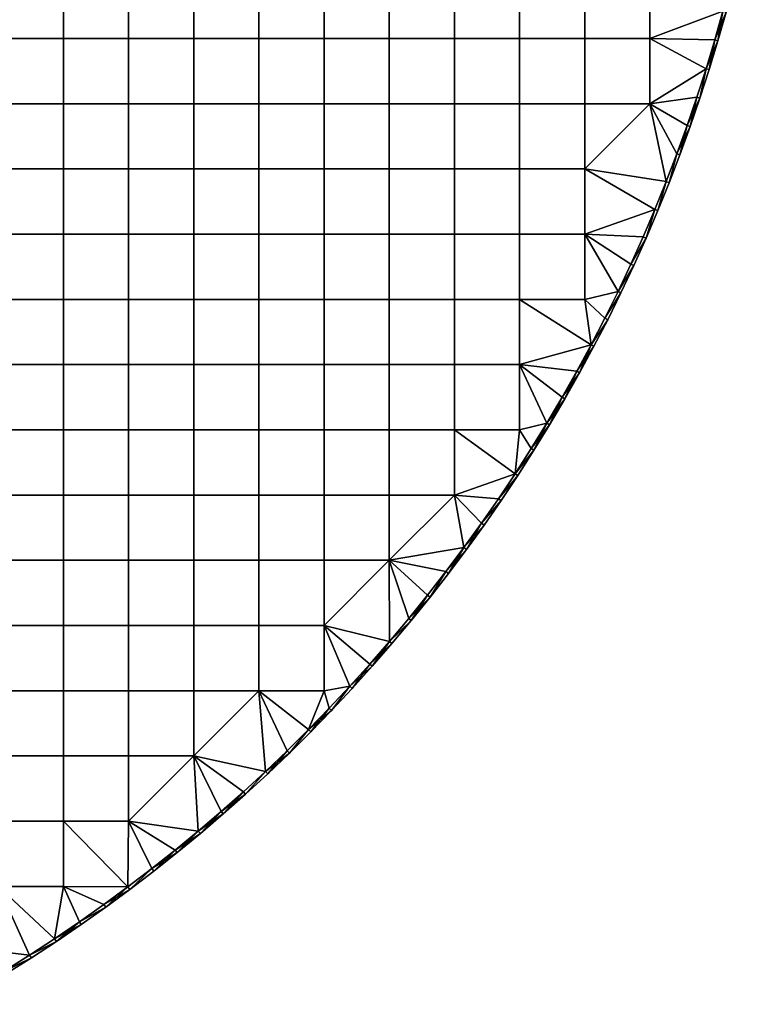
# Model space of a CAD drawing. Header units: millimetres. Extents: x -500 to 500, y -500 to 500.
# Tile 126 of 142: x 266 to 491, y -435 to -134. Entities that reach past the tile are written whole.
import ezdxf

# ---------------------------------------------------------------- set-up
doc = ezdxf.new("R2010")
doc.units = ezdxf.units.MM
doc.header["$MEASUREMENT"] = 0
doc.layers.add('Predefinito', color=7, linetype='Continuous')

msp = doc.modelspace()

# ---------------------------------------------------------------- meshes
at = {"layer": 'Predefinito'}
mesh = msp.add_polyface(dxfattribs=at)
corners = [(279.44, -99.8, 722.01), (279.44, -79.84, 722.01), (259.48, -79.84, 722.01), (259.48, -99.8, 722.01), (279.44, -119.76, 722.01), (259.48, -119.76, 722.01), (299.4, -119.76, 722.01), (299.4, -99.8, 722.01), (319.36, -119.76, 722.01), (319.36, -99.8, 722.01), (339.32, -119.76, 722.01), (339.32, -99.8, 722.01), (359.28, -119.76, 722.01), (359.28, -99.8, 722.01), (279.44, -139.72, 722.01), (259.48, -139.72, 722.01), (299.4, -139.72, 722.01), (319.36, -139.72, 722.01), (339.32, -139.72, 722.01), (359.28, -139.72, 722.01), (279.44, -159.68, 722.01), (259.48, -159.68, 722.01), (299.4, -159.68, 722.01), (319.36, -159.68, 722.01), (339.32, -159.68, 722.01), (359.28, -159.68, 722.01), (279.44, -179.64, 722.01), (259.48, -179.64, 722.01), (299.4, -179.64, 722.01), (319.36, -179.64, 722.01), (339.32, -179.64, 722.01), (359.28, -179.64, 722.01), (259.48, -199.6, 722.01), (239.52, -179.64, 722.01), (239.52, -199.6, 722.01), (279.44, -199.6, 722.01), (299.4, -199.6, 722.01), (319.36, -199.6, 722.01), (339.32, -199.6, 722.01), (359.28, -199.6, 722.01), (259.48, -119.76, 710.01), (239.52, -119.76, 710.01), (239.52, -99.8, 710.01), (259.48, -99.8, 710.01), (279.44, -119.76, 710.01), (279.44, -99.8, 710.01), (299.4, -119.76, 710.01), (299.4, -99.8, 710.01), (319.36, -119.76, 710.01), (319.36, -99.8, 710.01), (339.32, -119.76, 710.01), (339.32, -99.8, 710.01), (359.28, -119.76, 710.01), (359.28, -99.8, 710.01), (259.48, -139.72, 710.01), (239.52, -139.72, 710.01), (279.44, -139.72, 710.01), (299.4, -139.72, 710.01), (319.36, -139.72, 710.01), (339.32, -139.72, 710.01), (359.28, -139.72, 710.01), (259.48, -159.68, 710.01), (239.52, -159.68, 710.01), (279.44, -159.68, 710.01), (299.4, -159.68, 710.01), (319.36, -159.68, 710.01), (339.32, -159.68, 710.01), (259.48, -179.64, 710.01), (239.52, -179.64, 710.01), (279.44, -179.64, 710.01), (299.4, -179.64, 710.01), (319.36, -179.64, 710.01), (339.32, -179.64, 710.01), (259.48, -199.6, 710.01), (239.52, -199.6, 710.01), (279.44, -199.6, 710.01), (299.4, -199.6, 710.01), (319.36, -199.6, 710.01), (339.32, -199.6, 710.01)]
mesh.append_faces([[corners[k] for k in face] for face in [(0, 1, 2, 3), (4, 0, 3, 5), (6, 7, 0, 4), (8, 9, 7, 6), (10, 11, 9, 8), (12, 13, 11, 10), (14, 4, 5, 15), (16, 6, 4, 14), (17, 8, 6, 16), (18, 10, 8, 17), (19, 12, 10, 18), (20, 14, 15, 21), (22, 16, 14, 20), (23, 17, 16, 22), (24, 18, 17, 23), (25, 19, 18, 24), (26, 20, 21, 27), (28, 22, 20, 26), (29, 23, 22, 28), (30, 24, 23, 29), (31, 25, 24, 30), (32, 27, 33, 34), (35, 26, 27, 32), (36, 28, 26, 35), (37, 29, 28, 36), (38, 30, 29, 37), (39, 31, 30, 38), (40, 41, 42, 43), (44, 40, 43, 45), (46, 44, 45, 47), (48, 46, 47, 49), (50, 48, 49, 51), (52, 50, 51, 53), (54, 55, 41, 40), (56, 54, 40, 44), (57, 56, 44, 46), (58, 57, 46, 48), (59, 58, 48, 50), (60, 59, 50, 52), (61, 62, 55, 54), (63, 61, 54, 56), (64, 63, 56, 57), (65, 64, 57, 58), (66, 65, 58, 59), (67, 68, 62, 61), (69, 67, 61, 63), (70, 69, 63, 64), (71, 70, 64, 65), (72, 71, 65, 66), (73, 74, 68, 67), (75, 73, 67, 69), (76, 75, 69, 70), (77, 76, 70, 71), (78, 77, 71, 72)]])
mesh = msp.add_polyface(dxfattribs=at)
corners = [(487.9, -104.64, 722.01), (485.9, -113.59, 722.01), (488.88, -104.85, 721.01), (483.73, -122.5, 722.01), (484.7, -122.74, 721.01), (481.4, -131.36, 722.01), (482.36, -131.63, 721.01), (478.9, -140.18, 722.01), (476.25, -148.96, 722.01), (479.86, -140.47, 721.01), (474.38, -158, 721.01), (477.2, -149.26, 721.01), (486.87, -113.82, 721.01), (490.73, -95.86, 721.01), (476.25, -148.96, 710.01), (478.9, -140.18, 710.01), (477.2, -149.26, 711.01), (481.4, -131.36, 710.01), (479.86, -140.47, 711.01), (483.73, -122.5, 710.01), (484.7, -122.74, 711.01), (485.9, -113.59, 710.01), (486.87, -113.82, 711.01), (487.9, -104.64, 710.01), (488.88, -104.85, 711.01), (490.73, -95.86, 711.01), (482.36, -131.63, 711.01), (474.38, -158, 711.01), (488.88, -104.85, 721.01), (486.87, -113.82, 721.01), (486.87, -113.82, 711.01), (484.7, -122.74, 721.01), (484.7, -122.74, 711.01), (482.36, -131.63, 721.01), (482.36, -131.63, 711.01), (479.86, -140.47, 721.01), (479.86, -140.47, 711.01), (477.2, -149.26, 721.01), (474.38, -158, 721.01), (477.2, -149.26, 711.01), (488.88, -104.85, 711.01), (490.73, -95.86, 711.01), (479.04, -99.8, 722.01), (459.08, -99.8, 722.01), (459.08, -119.76, 722.01), (476.25, -148.96, 722.01), (478.9, -140.18, 722.01), (459.08, -139.72, 722.01), (481.4, -131.36, 722.01), (483.73, -122.5, 722.01), (485.9, -113.59, 722.01), (487.9, -104.64, 722.01), (489.74, -95.66, 722.01), (459.08, -159.68, 722.01), (479.04, -99.8, 710.01), (459.08, -119.76, 710.01), (459.08, -99.8, 710.01), (476.25, -148.96, 710.01), (459.08, -139.72, 710.01), (478.9, -140.18, 710.01), (481.4, -131.36, 710.01), (483.73, -122.5, 710.01), (485.9, -113.59, 710.01), (487.9, -104.64, 710.01), (489.74, -95.66, 710.01)]
mesh.append_faces([[corners[k] for k in face] for face in [(0, 1, 2, 2), (1, 3, 4, 4), (3, 5, 6, 6), (5, 7, 6, 6), (7, 8, 9, 9), (10, 11, 8, 8), (11, 9, 8, 8), (9, 6, 7, 7), (6, 4, 3, 3), (4, 12, 1, 1), (12, 2, 1, 1), (2, 13, 0, 0), (14, 15, 16, 16), (15, 17, 18, 18), (17, 19, 20, 20), (19, 21, 22, 22), (21, 23, 24, 24), (25, 24, 23, 23), (24, 22, 21, 21), (22, 20, 19, 19), (20, 26, 17, 17), (26, 18, 17, 17), (18, 16, 15, 15), (16, 27, 14, 14), (28, 29, 30, 30), (29, 31, 32, 32), (31, 33, 34, 34), (33, 35, 36, 36), (35, 37, 36, 36), (37, 38, 39, 39), (39, 36, 37, 37), (36, 34, 33, 33), (34, 32, 31, 31), (32, 30, 29, 29), (30, 40, 28, 28), (40, 41, 28, 28), (42, 43, 44, 44), (45, 46, 47, 47), (46, 48, 47, 47), (48, 49, 44, 44), (49, 50, 42, 42), (50, 51, 42, 42), (51, 52, 42, 42), (42, 44, 49, 49), (44, 47, 48, 48), (47, 53, 45, 45), (54, 55, 56, 56), (57, 58, 59, 59), (59, 58, 60, 60), (60, 55, 61, 61), (61, 54, 62, 62), (62, 54, 63, 63), (63, 54, 64, 64), (54, 61, 55, 55), (55, 60, 58, 58)]])
mesh = msp.add_polyface(dxfattribs=at)
corners = [(379.24, -139.72, 722.01), (379.24, -119.76, 722.01), (359.28, -119.76, 722.01), (359.28, -139.72, 722.01), (399.2, -139.72, 722.01), (399.2, -119.76, 722.01), (419.16, -139.72, 722.01), (419.16, -119.76, 722.01), (439.12, -139.72, 722.01), (439.12, -119.76, 722.01), (459.08, -139.72, 722.01), (459.08, -119.76, 722.01), (379.24, -159.68, 722.01), (359.28, -159.68, 722.01), (399.2, -159.68, 722.01), (419.16, -159.68, 722.01), (439.12, -159.68, 722.01), (459.08, -159.68, 722.01), (379.24, -179.64, 722.01), (359.28, -179.64, 722.01), (399.2, -179.64, 722.01), (419.16, -179.64, 722.01), (439.12, -179.64, 722.01), (379.24, -199.6, 722.01), (359.28, -199.6, 722.01), (399.2, -199.6, 722.01), (419.16, -199.6, 722.01), (439.12, -199.6, 722.01), (419.16, -219.56, 722.01), (399.2, -219.56, 722.01), (439.12, -219.56, 722.01), (449.3, -217.1, 722.01), (453.21, -208.81, 722.01), (456.97, -200.45, 722.01), (460.58, -192.02, 722.01), (379.24, -119.76, 710.01), (359.28, -119.76, 710.01), (359.28, -99.8, 710.01), (379.24, -99.8, 710.01), (399.2, -119.76, 710.01), (399.2, -99.8, 710.01), (419.16, -119.76, 710.01), (419.16, -99.8, 710.01), (439.12, -119.76, 710.01), (439.12, -99.8, 710.01), (459.08, -119.76, 710.01), (459.08, -99.8, 710.01), (379.24, -139.72, 710.01), (359.28, -139.72, 710.01), (399.2, -139.72, 710.01), (419.16, -139.72, 710.01), (439.12, -139.72, 710.01), (459.08, -139.72, 710.01), (359.28, -159.68, 710.01), (339.32, -159.68, 710.01), (339.32, -139.72, 710.01), (379.24, -159.68, 710.01), (399.2, -159.68, 710.01), (419.16, -159.68, 710.01), (439.12, -159.68, 710.01), (459.08, -159.68, 710.01), (359.28, -179.64, 710.01), (339.32, -179.64, 710.01), (379.24, -179.64, 710.01), (399.2, -179.64, 710.01), (419.16, -179.64, 710.01), (439.12, -179.64, 710.01), (359.28, -199.6, 710.01), (339.32, -199.6, 710.01), (379.24, -199.6, 710.01), (399.2, -199.6, 710.01), (419.16, -199.6, 710.01), (439.12, -199.6, 710.01), (449.3, -217.1, 710.01), (453.21, -208.81, 710.01), (460.58, -192.02, 710.01)]
mesh.append_faces([[corners[k] for k in face] for face in [(0, 1, 2, 3), (4, 5, 1, 0), (6, 7, 5, 4), (8, 9, 7, 6), (10, 11, 9, 8), (12, 0, 3, 13), (14, 4, 0, 12), (15, 6, 4, 14), (16, 8, 6, 15), (17, 10, 8, 16), (18, 12, 13, 19), (20, 14, 12, 18), (21, 15, 14, 20), (22, 16, 15, 21), (17, 16, 22, 22), (23, 18, 19, 24), (25, 20, 18, 23), (26, 21, 20, 25), (27, 22, 21, 26), (28, 26, 25, 29), (30, 27, 26, 28), (31, 32, 27, 27), (32, 33, 27, 27), (33, 34, 27, 27), (22, 27, 34, 34), (35, 36, 37, 38), (39, 35, 38, 40), (41, 39, 40, 42), (43, 41, 42, 44), (45, 43, 44, 46), (47, 48, 36, 35), (49, 47, 35, 39), (50, 49, 39, 41), (51, 50, 41, 43), (52, 51, 43, 45), (53, 54, 55, 48), (56, 53, 48, 47), (57, 56, 47, 49), (58, 57, 49, 50), (59, 58, 50, 51), (60, 59, 51, 52), (61, 62, 54, 53), (63, 61, 53, 56), (64, 63, 56, 57), (65, 64, 57, 58), (66, 65, 58, 59), (60, 66, 59, 59), (67, 68, 62, 61), (69, 67, 61, 63), (70, 69, 63, 64), (71, 70, 64, 65), (72, 71, 65, 66), (73, 72, 74, 74), (66, 75, 72, 72)]])
mesh = msp.add_polyface(dxfattribs=at)
corners = [(476.25, -148.96, 722.01), (473.43, -157.68, 722.01), (474.38, -158, 721.01), (470.45, -166.35, 722.01), (467.32, -174.97, 722.01), (471.4, -166.69, 721.01), (464.03, -183.52, 722.01), (464.96, -183.89, 721.01), (460.58, -192.02, 722.01), (461.5, -192.4, 721.01), (456.97, -200.45, 722.01), (457.89, -200.85, 721.01), (453.21, -208.81, 722.01), (454.12, -209.23, 721.01), (468.26, -175.32, 721.01), (453.21, -208.81, 710.01), (456.97, -200.45, 710.01), (457.89, -200.85, 711.01), (460.58, -192.02, 710.01), (464.03, -183.52, 710.01), (461.5, -192.4, 711.01), (467.32, -174.97, 710.01), (464.96, -183.89, 711.01), (470.45, -166.35, 710.01), (468.26, -175.32, 711.01), (473.43, -157.68, 710.01), (471.4, -166.69, 711.01), (476.25, -148.96, 710.01), (474.38, -158, 711.01), (454.12, -209.23, 711.01), (474.38, -158, 721.01), (471.4, -166.69, 721.01), (474.38, -158, 711.01), (468.26, -175.32, 721.01), (471.4, -166.69, 711.01), (464.96, -183.89, 721.01), (468.26, -175.32, 711.01), (461.5, -192.4, 721.01), (464.96, -183.89, 711.01), (457.89, -200.85, 721.01), (457.89, -200.85, 711.01), (454.12, -209.23, 721.01), (454.12, -209.23, 711.01), (461.5, -192.4, 711.01), (477.2, -149.26, 711.01), (460.58, -192.02, 722.01), (464.03, -183.52, 722.01), (439.12, -179.64, 722.01), (467.32, -174.97, 722.01), (459.08, -159.68, 722.01), (470.45, -166.35, 722.01), (473.43, -157.68, 722.01), (476.25, -148.96, 722.01), (453.21, -208.81, 710.01), (439.12, -199.6, 710.01), (456.97, -200.45, 710.01), (460.58, -192.02, 710.01), (439.12, -179.64, 710.01), (464.03, -183.52, 710.01), (459.08, -159.68, 710.01), (467.32, -174.97, 710.01), (470.45, -166.35, 710.01), (473.43, -157.68, 710.01), (476.25, -148.96, 710.01), (459.08, -139.72, 710.01)]
mesh.append_faces([[corners[k] for k in face] for face in [(0, 1, 2, 2), (1, 3, 2, 2), (3, 4, 5, 5), (4, 6, 7, 7), (6, 8, 9, 9), (8, 10, 11, 11), (10, 12, 11, 11), (13, 11, 12, 12), (11, 9, 8, 8), (9, 7, 6, 6), (7, 14, 4, 4), (14, 5, 4, 4), (5, 2, 3, 3), (15, 16, 17, 17), (16, 18, 17, 17), (18, 19, 20, 20), (19, 21, 22, 22), (21, 23, 24, 24), (23, 25, 26, 26), (25, 27, 28, 28), (28, 26, 25, 25), (26, 24, 23, 23), (24, 22, 21, 21), (22, 20, 19, 19), (20, 17, 18, 18), (17, 29, 15, 15), (30, 31, 32, 32), (31, 33, 34, 34), (33, 35, 36, 36), (35, 37, 38, 38), (37, 39, 40, 40), (39, 41, 40, 40), (42, 40, 41, 41), (40, 43, 37, 37), (43, 38, 37, 37), (38, 36, 35, 35), (36, 34, 33, 33), (34, 32, 31, 31), (32, 44, 30, 30), (45, 46, 47, 47), (46, 48, 49, 49), (48, 50, 49, 49), (50, 51, 49, 49), (51, 52, 49, 49), (49, 47, 46, 46), (53, 54, 55, 55), (55, 54, 56, 56), (56, 57, 58, 58), (58, 59, 60, 60), (60, 59, 61, 61), (61, 59, 62, 62), (62, 59, 63, 63), (64, 63, 59, 59), (59, 58, 57, 57)]])
mesh = msp.add_polyface(dxfattribs=at)
corners = [(259.48, -219.56, 722.01), (259.48, -199.6, 722.01), (239.52, -199.6, 722.01), (239.52, -219.56, 722.01), (279.44, -219.56, 722.01), (279.44, -199.6, 722.01), (299.4, -219.56, 722.01), (299.4, -199.6, 722.01), (319.36, -219.56, 722.01), (319.36, -199.6, 722.01), (339.32, -219.56, 722.01), (339.32, -199.6, 722.01), (259.48, -239.52, 722.01), (239.52, -239.52, 722.01), (279.44, -239.52, 722.01), (299.4, -239.52, 722.01), (319.36, -239.52, 722.01), (339.32, -239.52, 722.01), (259.48, -259.48, 722.01), (239.52, -259.48, 722.01), (279.44, -259.48, 722.01), (299.4, -259.48, 722.01), (319.36, -259.48, 722.01), (339.32, -259.48, 722.01), (259.48, -279.44, 722.01), (239.52, -279.44, 722.01), (279.44, -279.44, 722.01), (299.4, -279.44, 722.01), (319.36, -279.44, 722.01), (339.32, -279.44, 722.01), (259.48, -299.4, 722.01), (239.52, -299.4, 722.01), (279.44, -299.4, 722.01), (299.4, -299.4, 722.01), (319.36, -299.4, 722.01), (339.32, -299.4, 722.01), (279.44, -319.36, 722.01), (259.48, -319.36, 722.01), (299.4, -319.36, 722.01), (319.36, -319.36, 722.01), (339.32, -319.36, 722.01), (259.48, -219.56, 710.01), (239.52, -219.56, 710.01), (239.52, -199.6, 710.01), (259.48, -199.6, 710.01), (279.44, -219.56, 710.01), (279.44, -199.6, 710.01), (299.4, -219.56, 710.01), (299.4, -199.6, 710.01), (319.36, -219.56, 710.01), (319.36, -199.6, 710.01), (339.32, -219.56, 710.01), (339.32, -199.6, 710.01), (259.48, -239.52, 710.01), (239.52, -239.52, 710.01), (279.44, -239.52, 710.01), (299.4, -239.52, 710.01), (319.36, -239.52, 710.01), (259.48, -259.48, 710.01), (239.52, -259.48, 710.01), (279.44, -259.48, 710.01), (299.4, -259.48, 710.01), (319.36, -259.48, 710.01), (259.48, -279.44, 710.01), (239.52, -279.44, 710.01), (279.44, -279.44, 710.01), (299.4, -279.44, 710.01), (319.36, -279.44, 710.01), (259.48, -299.4, 710.01), (239.52, -299.4, 710.01), (279.44, -299.4, 710.01), (299.4, -299.4, 710.01), (319.36, -299.4, 710.01), (259.48, -319.36, 710.01), (239.52, -319.36, 710.01), (279.44, -319.36, 710.01), (299.4, -319.36, 710.01), (319.36, -319.36, 710.01)]
mesh.append_faces([[corners[k] for k in face] for face in [(0, 1, 2, 3), (4, 5, 1, 0), (6, 7, 5, 4), (8, 9, 7, 6), (10, 11, 9, 8), (12, 0, 3, 13), (14, 4, 0, 12), (15, 6, 4, 14), (16, 8, 6, 15), (17, 10, 8, 16), (18, 12, 13, 19), (20, 14, 12, 18), (21, 15, 14, 20), (22, 16, 15, 21), (23, 17, 16, 22), (24, 18, 19, 25), (26, 20, 18, 24), (27, 21, 20, 26), (28, 22, 21, 27), (29, 23, 22, 28), (30, 24, 25, 31), (32, 26, 24, 30), (33, 27, 26, 32), (34, 28, 27, 33), (35, 29, 28, 34), (36, 32, 30, 37), (38, 33, 32, 36), (39, 34, 33, 38), (40, 35, 34, 39), (41, 42, 43, 44), (45, 41, 44, 46), (47, 45, 46, 48), (49, 47, 48, 50), (51, 49, 50, 52), (53, 54, 42, 41), (55, 53, 41, 45), (56, 55, 45, 47), (57, 56, 47, 49), (58, 59, 54, 53), (60, 58, 53, 55), (61, 60, 55, 56), (62, 61, 56, 57), (63, 64, 59, 58), (65, 63, 58, 60), (66, 65, 60, 61), (67, 66, 61, 62), (68, 69, 64, 63), (70, 68, 63, 65), (71, 70, 65, 66), (72, 71, 66, 67), (73, 74, 69, 68), (75, 73, 68, 70), (76, 75, 70, 71), (77, 76, 71, 72)]])
mesh = msp.add_polyface(dxfattribs=at)
corners = [(396.58, -302.86, 722.01), (390.95, -310.1, 722.01), (391.73, -310.72, 721.01), (397.37, -303.47, 721.01), (390.95, -310.1, 710.01), (396.58, -302.86, 710.01), (391.73, -310.72, 711.01), (402.08, -295.53, 710.01), (397.37, -303.47, 711.01), (397.37, -303.47, 721.01), (391.73, -310.72, 721.01), (391.73, -310.72, 711.01), (397.37, -303.47, 711.01), (359.28, -219.56, 722.01), (359.28, -199.6, 722.01), (339.32, -199.6, 722.01), (339.32, -219.56, 722.01), (379.24, -219.56, 722.01), (379.24, -199.6, 722.01), (399.2, -219.56, 722.01), (399.2, -199.6, 722.01), (359.28, -239.52, 722.01), (339.32, -239.52, 722.01), (379.24, -239.52, 722.01), (399.2, -239.52, 722.01), (359.28, -259.48, 722.01), (339.32, -259.48, 722.01), (379.24, -259.48, 722.01), (399.2, -259.48, 722.01), (359.28, -279.44, 722.01), (339.32, -279.44, 722.01), (379.24, -279.44, 722.01), (399.2, -279.44, 722.01), (359.28, -299.4, 722.01), (339.32, -299.4, 722.01), (379.24, -299.4, 722.01), (359.28, -319.36, 722.01), (339.32, -319.36, 722.01), (385.19, -317.23, 722.01), (390.95, -310.1, 722.01), (396.58, -302.86, 722.01), (402.08, -295.53, 722.01), (359.28, -219.56, 710.01), (339.32, -219.56, 710.01), (339.32, -199.6, 710.01), (359.28, -199.6, 710.01), (379.24, -219.56, 710.01), (379.24, -199.6, 710.01), (399.2, -219.56, 710.01), (399.2, -199.6, 710.01), (339.32, -239.52, 710.01), (319.36, -239.52, 710.01), (319.36, -219.56, 710.01), (359.28, -239.52, 710.01), (379.24, -239.52, 710.01), (399.2, -239.52, 710.01), (339.32, -259.48, 710.01), (319.36, -259.48, 710.01), (359.28, -259.48, 710.01), (379.24, -259.48, 710.01), (399.2, -259.48, 710.01), (339.32, -279.44, 710.01), (319.36, -279.44, 710.01), (359.28, -279.44, 710.01), (379.24, -279.44, 710.01), (399.2, -279.44, 710.01), (339.32, -299.4, 710.01), (319.36, -299.4, 710.01), (359.28, -299.4, 710.01), (379.24, -299.4, 710.01), (339.32, -319.36, 710.01), (319.36, -319.36, 710.01), (359.28, -319.36, 710.01), (385.19, -317.23, 710.01), (390.95, -310.1, 710.01), (396.58, -302.86, 710.01), (402.08, -295.53, 710.01)]
mesh.append_faces([[corners[k] for k in face] for face in [(0, 1, 2, 2), (2, 3, 0, 0), (4, 5, 6, 6), (5, 7, 8, 8), (8, 6, 5, 5), (9, 10, 11, 11), (11, 12, 9, 9), (13, 14, 15, 16), (17, 18, 14, 13), (19, 20, 18, 17), (21, 13, 16, 22), (23, 17, 13, 21), (24, 19, 17, 23), (25, 21, 22, 26), (27, 23, 21, 25), (28, 24, 23, 27), (29, 25, 26, 30), (31, 27, 25, 29), (32, 28, 27, 31), (33, 29, 30, 34), (35, 31, 29, 33), (36, 33, 34, 37), (35, 33, 36, 36), (38, 39, 35, 35), (39, 40, 35, 35), (40, 41, 35, 35), (32, 31, 35, 35), (35, 41, 32, 32), (42, 43, 44, 45), (46, 42, 45, 47), (48, 46, 47, 49), (50, 51, 52, 43), (53, 50, 43, 42), (54, 53, 42, 46), (55, 54, 46, 48), (56, 57, 51, 50), (58, 56, 50, 53), (59, 58, 53, 54), (60, 59, 54, 55), (61, 62, 57, 56), (63, 61, 56, 58), (64, 63, 58, 59), (65, 64, 59, 60), (66, 67, 62, 61), (68, 66, 61, 63), (69, 68, 63, 64), (70, 71, 67, 66), (72, 70, 66, 68), (69, 72, 68, 68), (73, 69, 74, 74), (74, 69, 75, 75), (75, 69, 76, 76), (65, 69, 64, 64), (69, 65, 76, 76)]])
mesh = msp.add_polyface(dxfattribs=at)
corners = [(453.21, -208.81, 722.01), (449.3, -217.1, 722.01), (454.12, -209.23, 721.01), (445.23, -225.32, 722.01), (450.2, -217.53, 721.01), (441.02, -233.46, 722.01), (446.13, -225.77, 721.01), (436.66, -241.52, 722.01), (441.9, -233.92, 721.01), (432.15, -249.5, 722.01), (437.53, -242, 721.01), (427.49, -257.4, 722.01), (433.01, -250, 721.01), (432.15, -249.5, 710.01), (436.66, -241.52, 710.01), (433.01, -250, 711.01), (441.02, -233.46, 710.01), (437.53, -242, 711.01), (445.23, -225.32, 710.01), (446.13, -225.77, 711.01), (449.3, -217.1, 710.01), (450.2, -217.53, 711.01), (453.21, -208.81, 710.01), (454.12, -209.23, 711.01), (441.9, -233.92, 711.01), (428.35, -257.91, 711.01), (454.12, -209.23, 721.01), (450.2, -217.53, 721.01), (450.2, -217.53, 711.01), (446.13, -225.77, 721.01), (446.13, -225.77, 711.01), (441.9, -233.92, 721.01), (441.9, -233.92, 711.01), (437.53, -242, 721.01), (437.53, -242, 711.01), (433.01, -250, 721.01), (433.01, -250, 711.01), (428.35, -257.91, 711.01), (454.12, -209.23, 711.01), (419.16, -239.52, 722.01), (419.16, -219.56, 722.01), (399.2, -219.56, 722.01), (399.2, -239.52, 722.01), (419.16, -259.48, 722.01), (399.2, -259.48, 722.01), (427.49, -257.4, 722.01), (432.15, -249.5, 722.01), (436.66, -241.52, 722.01), (441.02, -233.46, 722.01), (445.23, -225.32, 722.01), (439.12, -219.56, 722.01), (449.3, -217.1, 722.01), (439.12, -199.6, 722.01), (419.16, -219.56, 710.01), (399.2, -219.56, 710.01), (399.2, -199.6, 710.01), (419.16, -199.6, 710.01), (439.12, -219.56, 710.01), (439.12, -199.6, 710.01), (419.16, -239.52, 710.01), (399.2, -239.52, 710.01), (419.16, -259.48, 710.01), (399.2, -259.48, 710.01), (427.49, -257.4, 710.01), (432.15, -249.5, 710.01), (436.66, -241.52, 710.01), (441.02, -233.46, 710.01), (445.23, -225.32, 710.01), (449.3, -217.1, 710.01)]
mesh.append_faces([[corners[k] for k in face] for face in [(0, 1, 2, 2), (1, 3, 4, 4), (3, 5, 6, 6), (5, 7, 8, 8), (7, 9, 10, 10), (9, 11, 12, 12), (12, 10, 9, 9), (10, 8, 7, 7), (8, 6, 5, 5), (6, 4, 3, 3), (4, 2, 1, 1), (13, 14, 15, 15), (14, 16, 17, 17), (16, 18, 19, 19), (18, 20, 21, 21), (20, 22, 23, 23), (23, 21, 20, 20), (21, 19, 18, 18), (19, 24, 16, 16), (24, 17, 16, 16), (17, 15, 14, 14), (15, 25, 13, 13), (26, 27, 28, 28), (27, 29, 30, 30), (29, 31, 32, 32), (31, 33, 34, 34), (33, 35, 36, 36), (37, 36, 35, 35), (36, 34, 33, 33), (34, 32, 31, 31), (32, 30, 29, 29), (30, 28, 27, 27), (28, 38, 26, 26), (39, 40, 41, 42), (43, 39, 42, 44), (45, 46, 39, 39), (46, 47, 39, 39), (47, 48, 39, 39), (48, 49, 50, 50), (49, 51, 50, 50), (52, 50, 51, 51), (50, 40, 48, 48), (40, 39, 48, 48), (53, 54, 55, 56), (57, 53, 56, 58), (59, 60, 54, 53), (61, 62, 60, 59), (63, 59, 64, 64), (64, 59, 65, 65), (65, 59, 66, 66), (66, 57, 67, 67), (67, 57, 68, 68), (58, 68, 57, 57), (57, 66, 53, 53), (53, 66, 59, 59)]])
mesh = msp.add_polyface(dxfattribs=at)
corners = [(427.49, -257.4, 722.01), (422.69, -265.21, 722.01), (428.35, -257.91, 721.01), (417.75, -272.93, 722.01), (423.54, -265.74, 721.01), (412.66, -280.56, 722.01), (418.58, -273.47, 721.01), (407.44, -288.09, 722.01), (413.49, -281.12, 721.01), (402.08, -295.53, 722.01), (408.25, -288.67, 721.01), (396.58, -302.86, 722.01), (402.88, -296.12, 721.01), (397.37, -303.47, 721.01), (433.01, -250, 721.01), (402.08, -295.53, 710.01), (407.44, -288.09, 710.01), (402.88, -296.12, 711.01), (412.66, -280.56, 710.01), (413.49, -281.12, 711.01), (417.75, -272.93, 710.01), (418.58, -273.47, 711.01), (422.69, -265.21, 710.01), (423.54, -265.74, 711.01), (427.49, -257.4, 710.01), (432.15, -249.5, 710.01), (428.35, -257.91, 711.01), (408.25, -288.67, 711.01), (397.37, -303.47, 711.01), (433.01, -250, 721.01), (428.35, -257.91, 721.01), (428.35, -257.91, 711.01), (423.54, -265.74, 721.01), (418.58, -273.47, 721.01), (418.58, -273.47, 711.01), (413.49, -281.12, 721.01), (413.49, -281.12, 711.01), (408.25, -288.67, 721.01), (402.88, -296.12, 721.01), (402.88, -296.12, 711.01), (397.37, -303.47, 721.01), (397.37, -303.47, 711.01), (408.25, -288.67, 711.01), (423.54, -265.74, 711.01), (402.08, -295.53, 722.01), (407.44, -288.09, 722.01), (399.2, -279.44, 722.01), (412.66, -280.56, 722.01), (417.75, -272.93, 722.01), (422.69, -265.21, 722.01), (419.16, -259.48, 722.01), (427.49, -257.4, 722.01), (419.16, -239.52, 722.01), (399.2, -259.48, 722.01), (402.08, -295.53, 710.01), (399.2, -279.44, 710.01), (407.44, -288.09, 710.01), (412.66, -280.56, 710.01), (417.75, -272.93, 710.01), (419.16, -259.48, 710.01), (422.69, -265.21, 710.01), (427.49, -257.4, 710.01), (419.16, -239.52, 710.01), (399.2, -259.48, 710.01)]
mesh.append_faces([[corners[k] for k in face] for face in [(0, 1, 2, 2), (1, 3, 4, 4), (3, 5, 6, 6), (5, 7, 8, 8), (7, 9, 10, 10), (9, 11, 12, 12), (13, 12, 11, 11), (12, 10, 9, 9), (10, 8, 7, 7), (8, 6, 5, 5), (6, 4, 3, 3), (4, 2, 1, 1), (2, 14, 0, 0), (15, 16, 17, 17), (16, 18, 19, 19), (18, 20, 21, 21), (20, 22, 23, 23), (22, 24, 23, 23), (24, 25, 26, 26), (26, 23, 24, 24), (23, 21, 20, 20), (21, 19, 18, 18), (19, 27, 16, 16), (27, 17, 16, 16), (17, 28, 15, 15), (29, 30, 31, 31), (30, 32, 31, 31), (32, 33, 34, 34), (33, 35, 36, 36), (35, 37, 36, 36), (37, 38, 39, 39), (38, 40, 41, 41), (41, 39, 38, 38), (39, 42, 37, 37), (42, 36, 37, 37), (36, 34, 33, 33), (34, 43, 32, 32), (43, 31, 32, 32), (44, 45, 46, 46), (45, 47, 46, 46), (47, 48, 46, 46), (48, 49, 50, 50), (49, 51, 50, 50), (52, 50, 51, 51), (50, 53, 48, 48), (53, 46, 48, 48), (54, 55, 56, 56), (56, 55, 57, 57), (57, 55, 58, 58), (58, 59, 60, 60), (60, 59, 61, 61), (62, 61, 59, 59), (59, 58, 63, 63), (63, 58, 55, 55)]])
mesh = msp.add_polyface(dxfattribs=at)
corners = [(313.67, -388.08, 722.01), (306.49, -393.78, 722.01), (314.3, -388.86, 721.01), (299.21, -399.35, 722.01), (299.81, -400.15, 721.01), (291.82, -404.77, 722.01), (307.11, -394.57, 721.01), (299.21, -399.35, 710.01), (306.49, -393.78, 710.01), (299.81, -400.15, 711.01), (313.67, -388.08, 710.01), (307.11, -394.57, 711.01), (314.3, -388.86, 711.01), (292.4, -405.59, 711.01), (314.3, -388.86, 721.01), (307.11, -394.57, 721.01), (307.11, -394.57, 711.01), (299.81, -400.15, 721.01), (299.81, -400.15, 711.01), (259.48, -319.36, 722.01), (259.48, -299.4, 722.01), (239.52, -299.4, 722.01), (239.52, -319.36, 722.01), (259.48, -339.32, 722.01), (239.52, -339.32, 722.01), (279.44, -339.32, 722.01), (279.44, -319.36, 722.01), (299.4, -339.32, 722.01), (299.4, -319.36, 722.01), (319.36, -339.32, 722.01), (319.36, -319.36, 722.01), (259.48, -359.28, 722.01), (239.52, -359.28, 722.01), (279.44, -359.28, 722.01), (299.4, -359.28, 722.01), (319.36, -359.28, 722.01), (259.48, -379.24, 722.01), (239.52, -379.24, 722.01), (279.44, -379.24, 722.01), (299.4, -379.24, 722.01), (259.48, -399.2, 722.01), (239.52, -399.2, 722.01), (279.44, -399.2, 722.01), (291.82, -404.77, 722.01), (299.21, -399.35, 722.01), (306.49, -393.78, 722.01), (313.67, -388.08, 722.01), (320.75, -382.26, 722.01), (259.48, -339.32, 710.01), (239.52, -339.32, 710.01), (239.52, -319.36, 710.01), (259.48, -319.36, 710.01), (279.44, -339.32, 710.01), (279.44, -319.36, 710.01), (299.4, -339.32, 710.01), (299.4, -319.36, 710.01), (319.36, -339.32, 710.01), (319.36, -319.36, 710.01), (259.48, -359.28, 710.01), (239.52, -359.28, 710.01), (279.44, -359.28, 710.01), (299.4, -359.28, 710.01), (319.36, -359.28, 710.01), (259.48, -379.24, 710.01), (239.52, -379.24, 710.01), (279.44, -379.24, 710.01), (299.4, -379.24, 710.01), (259.48, -399.2, 710.01), (239.52, -399.2, 710.01), (279.44, -399.2, 710.01), (291.82, -404.77, 710.01), (299.21, -399.35, 710.01), (306.49, -393.78, 710.01), (313.67, -388.08, 710.01), (320.75, -382.26, 710.01)]
mesh.append_faces([[corners[k] for k in face] for face in [(0, 1, 2, 2), (1, 3, 4, 4), (3, 5, 4, 4), (4, 6, 1, 1), (6, 2, 1, 1), (7, 8, 9, 9), (8, 10, 11, 11), (12, 11, 10, 10), (11, 9, 8, 8), (9, 13, 7, 7), (14, 15, 16, 16), (15, 17, 18, 18), (18, 16, 15, 15), (19, 20, 21, 22), (23, 19, 22, 24), (25, 26, 19, 23), (27, 28, 26, 25), (29, 30, 28, 27), (31, 23, 24, 32), (33, 25, 23, 31), (34, 27, 25, 33), (35, 29, 27, 34), (36, 31, 32, 37), (38, 33, 31, 36), (39, 34, 33, 38), (35, 34, 39, 39), (40, 36, 37, 41), (42, 38, 36, 40), (43, 44, 42, 42), (44, 45, 39, 39), (45, 46, 39, 39), (46, 47, 39, 39), (39, 38, 44, 44), (38, 42, 44, 44), (48, 49, 50, 51), (52, 48, 51, 53), (54, 52, 53, 55), (56, 54, 55, 57), (58, 59, 49, 48), (60, 58, 48, 52), (61, 60, 52, 54), (62, 61, 54, 56), (63, 64, 59, 58), (65, 63, 58, 60), (66, 65, 60, 61), (62, 66, 61, 61), (67, 68, 64, 63), (69, 67, 63, 65), (70, 69, 71, 71), (71, 66, 72, 72), (72, 66, 73, 73), (66, 71, 65, 65), (62, 74, 66, 66), (65, 71, 69, 69)]])
mesh = msp.add_polyface(dxfattribs=at)
corners = [(390.95, -310.1, 722.01), (385.19, -317.23, 722.01), (391.73, -310.72, 721.01), (379.29, -324.25, 722.01), (385.96, -317.86, 721.01), (373.27, -331.16, 722.01), (380.05, -324.9, 721.01), (367.13, -337.96, 722.01), (374.02, -331.83, 721.01), (360.86, -344.65, 722.01), (361.58, -345.34, 721.01), (354.46, -351.22, 722.01), (367.86, -338.64, 721.01), (360.86, -344.65, 710.01), (367.13, -337.96, 710.01), (361.58, -345.34, 711.01), (373.27, -331.16, 710.01), (367.86, -338.64, 711.01), (379.29, -324.25, 710.01), (374.02, -331.83, 711.01), (385.19, -317.23, 710.01), (385.96, -317.86, 711.01), (390.95, -310.1, 710.01), (391.73, -310.72, 711.01), (380.05, -324.9, 711.01), (355.17, -351.93, 711.01), (391.73, -310.72, 721.01), (385.96, -317.86, 721.01), (385.96, -317.86, 711.01), (380.05, -324.9, 721.01), (380.05, -324.9, 711.01), (374.02, -331.83, 721.01), (374.02, -331.83, 711.01), (367.86, -338.64, 721.01), (367.86, -338.64, 711.01), (361.58, -345.34, 721.01), (361.58, -345.34, 711.01), (355.17, -351.93, 721.01), (391.73, -310.72, 711.01), (339.32, -339.32, 722.01), (339.32, -319.36, 722.01), (319.36, -319.36, 722.01), (319.36, -339.32, 722.01), (359.28, -339.32, 722.01), (359.28, -319.36, 722.01), (347.95, -357.67, 722.01), (354.46, -351.22, 722.01), (360.86, -344.65, 722.01), (367.13, -337.96, 722.01), (373.27, -331.16, 722.01), (379.29, -324.25, 722.01), (385.19, -317.23, 722.01), (379.24, -299.4, 722.01), (339.32, -339.32, 710.01), (319.36, -339.32, 710.01), (319.36, -319.36, 710.01), (339.32, -319.36, 710.01), (359.28, -339.32, 710.01), (359.28, -319.36, 710.01), (319.36, -359.28, 710.01), (354.46, -351.22, 710.01), (360.86, -344.65, 710.01), (367.13, -337.96, 710.01), (373.27, -331.16, 710.01), (379.29, -324.25, 710.01), (379.24, -299.4, 710.01), (385.19, -317.23, 710.01)]
mesh.append_faces([[corners[k] for k in face] for face in [(0, 1, 2, 2), (1, 3, 4, 4), (3, 5, 6, 6), (5, 7, 8, 8), (7, 9, 10, 10), (9, 11, 10, 10), (10, 12, 7, 7), (12, 8, 7, 7), (8, 6, 5, 5), (6, 4, 3, 3), (4, 2, 1, 1), (13, 14, 15, 15), (14, 16, 17, 17), (16, 18, 19, 19), (18, 20, 21, 21), (20, 22, 21, 21), (23, 21, 22, 22), (21, 24, 18, 18), (24, 19, 18, 18), (19, 17, 16, 16), (17, 15, 14, 14), (15, 25, 13, 13), (26, 27, 28, 28), (27, 29, 30, 30), (29, 31, 32, 32), (31, 33, 34, 34), (33, 35, 36, 36), (35, 37, 36, 36), (36, 34, 33, 33), (34, 32, 31, 31), (32, 30, 29, 29), (30, 28, 27, 27), (28, 38, 26, 26), (39, 40, 41, 42), (43, 44, 40, 39), (45, 46, 39, 39), (46, 47, 43, 43), (47, 48, 43, 43), (48, 49, 44, 44), (49, 50, 44, 44), (50, 51, 52, 52), (52, 44, 50, 50), (44, 43, 48, 48), (43, 39, 46, 46), (53, 54, 55, 56), (57, 53, 56, 58), (53, 59, 54, 54), (60, 57, 61, 61), (61, 57, 62, 62), (62, 58, 63, 63), (63, 58, 64, 64), (64, 65, 66, 66), (65, 64, 58, 58), (58, 62, 57, 57), (57, 60, 53, 53)]])
mesh = msp.add_polyface(dxfattribs=at)
corners = [(354.46, -351.22, 722.01), (347.95, -357.67, 722.01), (348.65, -358.39, 721.01), (341.32, -364.01, 722.01), (334.58, -370.22, 722.01), (335.25, -370.96, 721.01), (327.72, -376.3, 722.01), (320.75, -382.26, 722.01), (328.38, -377.05, 721.01), (313.67, -388.08, 722.01), (321.39, -383.02, 721.01), (314.3, -388.86, 721.01), (342.01, -364.74, 721.01), (355.17, -351.93, 721.01), (361.58, -345.34, 721.01), (313.67, -388.08, 710.01), (320.75, -382.26, 710.01), (314.3, -388.86, 711.01), (327.72, -376.3, 710.01), (321.39, -383.02, 711.01), (334.58, -370.22, 710.01), (328.38, -377.05, 711.01), (341.32, -364.01, 710.01), (335.25, -370.96, 711.01), (347.95, -357.67, 710.01), (342.01, -364.74, 711.01), (354.46, -351.22, 710.01), (348.65, -358.39, 711.01), (360.86, -344.65, 710.01), (355.17, -351.93, 711.01), (355.17, -351.93, 721.01), (348.65, -358.39, 721.01), (355.17, -351.93, 711.01), (342.01, -364.74, 721.01), (342.01, -364.74, 711.01), (335.25, -370.96, 721.01), (335.25, -370.96, 711.01), (328.38, -377.05, 721.01), (328.38, -377.05, 711.01), (321.39, -383.02, 721.01), (321.39, -383.02, 711.01), (314.3, -388.86, 721.01), (314.3, -388.86, 711.01), (307.11, -394.57, 711.01), (348.65, -358.39, 711.01), (361.58, -345.34, 711.01), (339.32, -339.32, 722.01), (319.36, -339.32, 722.01), (319.36, -359.28, 722.01), (320.75, -382.26, 722.01), (327.72, -376.3, 722.01), (334.58, -370.22, 722.01), (341.32, -364.01, 722.01), (347.95, -357.67, 722.01), (299.4, -379.24, 722.01), (313.67, -388.08, 710.01), (299.4, -379.24, 710.01), (320.75, -382.26, 710.01), (319.36, -359.28, 710.01), (327.72, -376.3, 710.01), (334.58, -370.22, 710.01), (341.32, -364.01, 710.01), (339.32, -339.32, 710.01), (347.95, -357.67, 710.01), (354.46, -351.22, 710.01)]
mesh.append_faces([[corners[k] for k in face] for face in [(0, 1, 2, 2), (1, 3, 2, 2), (3, 4, 5, 5), (4, 6, 5, 5), (6, 7, 8, 8), (7, 9, 10, 10), (11, 10, 9, 9), (10, 8, 7, 7), (8, 5, 6, 6), (5, 12, 3, 3), (12, 2, 3, 3), (2, 13, 0, 0), (13, 14, 0, 0), (15, 16, 17, 17), (16, 18, 19, 19), (18, 20, 21, 21), (20, 22, 23, 23), (22, 24, 25, 25), (24, 26, 27, 27), (26, 28, 29, 29), (29, 27, 26, 26), (27, 25, 24, 24), (25, 23, 22, 22), (23, 21, 20, 20), (21, 19, 18, 18), (19, 17, 16, 16), (30, 31, 32, 32), (31, 33, 34, 34), (33, 35, 36, 36), (35, 37, 38, 38), (37, 39, 40, 40), (39, 41, 42, 42), (43, 42, 41, 41), (42, 40, 39, 39), (40, 38, 37, 37), (38, 36, 35, 35), (36, 34, 33, 33), (34, 44, 31, 31), (44, 32, 31, 31), (32, 45, 30, 30), (46, 47, 48, 48), (49, 50, 48, 48), (50, 51, 48, 48), (51, 52, 48, 48), (52, 53, 46, 46), (46, 48, 52, 52), (48, 54, 49, 49), (55, 56, 57, 57), (57, 58, 59, 59), (59, 58, 60, 60), (60, 58, 61, 61), (61, 62, 63, 63), (63, 62, 64, 64), (62, 61, 58, 58)]])
mesh = msp.add_polyface(dxfattribs=at)
corners = [(291.82, -404.77, 722.01), (284.33, -410.07, 722.01), (292.4, -405.59, 721.01), (276.75, -415.22, 722.01), (277.31, -416.05, 721.01), (269.08, -420.24, 722.01), (261.31, -425.11, 722.01), (269.62, -421.08, 721.01), (253.46, -429.84, 722.01), (261.84, -425.96, 721.01), (245.52, -434.42, 722.01), (253.97, -430.7, 721.01), (284.9, -410.89, 721.01), (299.81, -400.15, 721.01), (245.52, -434.42, 710.01), (253.46, -429.84, 710.01), (253.97, -430.7, 711.01), (261.31, -425.11, 710.01), (261.84, -425.96, 711.01), (269.08, -420.24, 710.01), (269.62, -421.08, 711.01), (276.75, -415.22, 710.01), (277.31, -416.05, 711.01), (284.33, -410.07, 710.01), (284.9, -410.89, 711.01), (291.82, -404.77, 710.01), (292.4, -405.59, 711.01), (299.21, -399.35, 710.01), (299.81, -400.15, 721.01), (292.4, -405.59, 721.01), (292.4, -405.59, 711.01), (284.9, -410.89, 721.01), (284.9, -410.89, 711.01), (277.31, -416.05, 721.01), (277.31, -416.05, 711.01), (269.62, -421.08, 721.01), (269.62, -421.08, 711.01), (261.84, -425.96, 721.01), (261.84, -425.96, 711.01), (253.97, -430.7, 721.01), (253.97, -430.7, 711.01), (246.01, -435.29, 711.01), (299.81, -400.15, 711.01), (259.48, -419.16, 722.01), (259.48, -399.2, 722.01), (239.52, -399.2, 722.01), (239.52, -419.16, 722.01), (253.46, -429.84, 722.01), (261.31, -425.11, 722.01), (269.08, -420.24, 722.01), (276.75, -415.22, 722.01), (284.33, -410.07, 722.01), (279.44, -399.2, 722.01), (291.82, -404.77, 722.01), (259.48, -419.16, 710.01), (239.52, -419.16, 710.01), (239.52, -399.2, 710.01), (259.48, -399.2, 710.01), (253.46, -429.84, 710.01), (261.31, -425.11, 710.01), (269.08, -420.24, 710.01), (276.75, -415.22, 710.01), (279.44, -399.2, 710.01), (284.33, -410.07, 710.01), (291.82, -404.77, 710.01)]
mesh.append_faces([[corners[k] for k in face] for face in [(0, 1, 2, 2), (1, 3, 4, 4), (3, 5, 4, 4), (5, 6, 7, 7), (6, 8, 9, 9), (8, 10, 11, 11), (11, 9, 8, 8), (9, 7, 6, 6), (7, 4, 5, 5), (4, 12, 1, 1), (12, 2, 1, 1), (2, 13, 0, 0), (14, 15, 16, 16), (15, 17, 18, 18), (17, 19, 20, 20), (19, 21, 22, 22), (21, 23, 24, 24), (23, 25, 26, 26), (25, 27, 26, 26), (26, 24, 23, 23), (24, 22, 21, 21), (22, 20, 19, 19), (20, 18, 17, 17), (18, 16, 15, 15), (28, 29, 30, 30), (29, 31, 32, 32), (31, 33, 34, 34), (33, 35, 36, 36), (35, 37, 38, 38), (37, 39, 40, 40), (41, 40, 39, 39), (40, 38, 37, 37), (38, 36, 35, 35), (36, 34, 33, 33), (34, 32, 31, 31), (32, 30, 29, 29), (30, 42, 28, 28), (43, 44, 45, 46), (47, 48, 43, 43), (48, 49, 43, 43), (49, 50, 44, 44), (50, 51, 52, 52), (51, 53, 52, 52), (52, 44, 50, 50), (44, 43, 49, 49), (43, 46, 47, 47), (54, 55, 56, 57), (58, 54, 59, 59), (59, 54, 60, 60), (60, 57, 61, 61), (61, 62, 63, 63), (63, 62, 64, 64), (62, 61, 57, 57), (57, 60, 54, 54)]])

doc.saveas('drawing.dxf')
